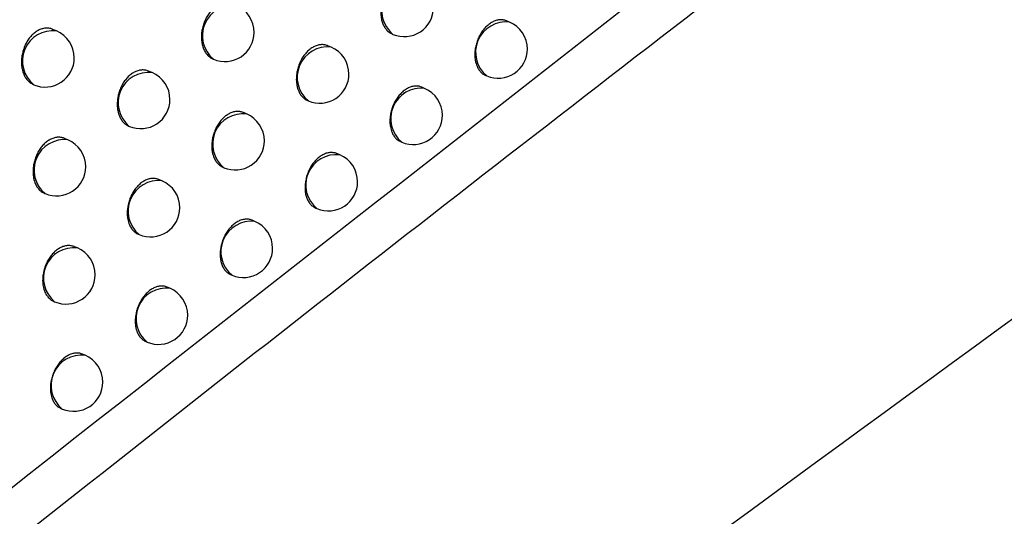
# Model space of a CAD drawing. Header units: millimetres. Extents: x -0.66 to 0.91, y -0.4 to 0.64.
# Tile 109 of 171: x 0.72451 to 0.74136, y -0.15633 to -0.14782. Entities that reach past the tile are written whole.
import ezdxf

# ---------------------------------------------------------------- set-up
doc = ezdxf.new("R2010")
doc.units = ezdxf.units.MM
doc.layers.add('FORMAT', color=7, linetype='Continuous')

msp = doc.modelspace()

# ---------------------------------------------------------------- linework, layer by layer
at = {"layer": 'FORMAT', "color": 7, "linetype": 'Continuous', "lineweight": 25}
for p, q in [((0.732892, -0.147867), (0.73284, -0.147845)), ((0.725135, -0.148017), (0.72507, -0.14799)), ((0.730882, -0.14807), (0.730895, -0.148075)), ((0.729837, -0.148295), (0.729782, -0.148271)), ((0.727815, -0.148499), (0.727824, -0.148502)), ((0.726773, -0.148731), (0.726713, -0.148705)), ((0.732483, -0.14878), (0.732502, -0.148788)), ((0.731438, -0.149002), (0.731388, -0.148981)), ((0.729433, -0.14921), (0.729448, -0.149216)), ((0.72839, -0.149438), (0.728335, -0.149415)), ((0.726373, -0.149647), (0.726383, -0.149652)), ((0.725331, -0.149883), (0.725272, -0.149858)), ((0.731028, -0.149914), (0.731048, -0.149923)), ((0.729985, -0.15014), (0.729935, -0.150119)), ((0.727984, -0.150353), (0.728, -0.150359)), ((0.726942, -0.150585), (0.726888, -0.150562)), ((0.72493, -0.150799), (0.724941, -0.150804)), ((0.729574, -0.151052), (0.729595, -0.151061)), ((0.728531, -0.151281), (0.728483, -0.151261)), ((0.726535, -0.151499), (0.726552, -0.151506)), ((0.725494, -0.151735), (0.725442, -0.151713)), ((0.728119, -0.152193), (0.728141, -0.152202)), ((0.727078, -0.152425), (0.727031, -0.152405)), ((0.725086, -0.152648), (0.725104, -0.152656)), ((0.726665, -0.153336), (0.726688, -0.153346)), ((0.725624, -0.153573), (0.725578, -0.153553)), ((0.725211, -0.154483), (0.725235, -0.154494))]:
    msp.add_line(p, q, dxfattribs=at)
for centre, radius, start, end in [((0.731225, -0.147672), 0.000520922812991, 83.34982, 230.761992), ((0.728154, -0.148099), 0.000520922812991, 83.34982, 230.761992), ((0.728019, -0.148042), 0.0004999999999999, 360, 67.055906), ((0.73109, -0.147615), 0.0005000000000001, 247.055906, 360), ((0.732831, -0.148384), 0.000520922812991, 83.34982, 230.761992), ((0.732697, -0.148327), 0.0005, 360, 67.055906), ((0.725074, -0.148534), 0.0005206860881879, 83.260466, 230.851346), ((0.72494, -0.148478), 0.0005000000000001, 360, 67.055906), ((0.728019, -0.148042), 0.0005000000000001, 247.055906, 360), ((0.729777, -0.148812), 0.000520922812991, 83.34982, 230.761992), ((0.729642, -0.148755), 0.0005, 360, 67.055906), ((0.72494, -0.148478), 0.0005000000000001, 247.055906, 360), ((0.732697, -0.148327), 0.0005000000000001, 247.055906, 360), ((0.726712, -0.149248), 0.000520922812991, 83.34982, 230.761992), ((0.726578, -0.149191), 0.0005000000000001, 360, 67.055906), ((0.729642, -0.148755), 0.0005, 247.055906, 360), ((0.731378, -0.149519), 0.000520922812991, 83.34982, 230.761992), ((0.731243, -0.149462), 0.0005000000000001, 360, 67.055906), ((0.726578, -0.149191), 0.0005000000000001, 247.055906, 360), ((0.728329, -0.149956), 0.0005209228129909, 83.34982, 230.761992), ((0.728195, -0.149899), 0.0005000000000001, 360, 67.055906), ((0.731243, -0.149462), 0.0005000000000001, 247.055906, 360), ((0.725271, -0.1504), 0.000520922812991, 83.34982, 230.761992), ((0.725136, -0.150344), 0.0005000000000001, 360, 67.055906), ((0.728195, -0.149899), 0.0005000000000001, 247.055906, 360), ((0.729924, -0.150657), 0.000520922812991, 83.34982, 230.761992), ((0.72979, -0.1506), 0.0005, 360, 67.055906), ((0.725136, -0.150344), 0.0005000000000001, 247.055906, 360), ((0.726882, -0.151102), 0.000520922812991, 83.34982, 230.761992), ((0.726747, -0.151046), 0.0005, 360, 67.055906), ((0.72979, -0.1506), 0.0005, 247.055906, 360), ((0.726747, -0.151046), 0.0005, 247.055906, 360), ((0.728471, -0.151798), 0.000520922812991, 83.34982, 230.761992), ((0.728336, -0.151741), 0.0005000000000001, 360, 67.055906), ((0.725434, -0.152252), 0.000520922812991, 83.34982, 230.761992), ((0.725299, -0.152195), 0.0005000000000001, 360, 67.055906), ((0.728336, -0.151741), 0.0005000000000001, 247.055906, 360), ((0.725299, -0.152195), 0.0005000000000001, 247.055906, 360), ((0.727017, -0.152943), 0.000520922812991, 83.34982, 230.761992), ((0.726883, -0.152886), 0.0005000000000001, 360, 67.055906), ((0.726883, -0.152886), 0.0005000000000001, 247.055906, 360), ((0.725564, -0.15409), 0.000520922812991, 83.34982, 230.761992), ((0.72543, -0.154033), 0.0005000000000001, 360, 67.055906), ((0.72543, -0.154033), 0.0005000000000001, 247.055906, 360)]:
    msp.add_arc(centre, radius, start, end, dxfattribs=at)
for points, knots in [([(0.6706298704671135, -0.1726948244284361), (0.6713697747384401, -0.1722299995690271), (0.6775014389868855, -0.1683779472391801), (0.6890290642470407, -0.1612117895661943), (0.7052187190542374, -0.1513186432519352), (0.7214162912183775, -0.1415976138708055), (0.7336362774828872, -0.1343910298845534), (0.740456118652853, -0.130420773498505), (0.7418741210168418, -0.1295952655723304)], [0, 0, 0, 0, 0.03118345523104, 0.2584205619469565, 0.4856768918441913, 0.712990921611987, 0.9403241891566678, 1, 1, 1, 1]), ([(0.7413611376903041, -0.1357434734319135), (0.733530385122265, -0.140022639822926), (0.7178683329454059, -0.1485812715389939), (0.6949635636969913, -0.1619400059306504), (0.6799189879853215, -0.1712439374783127), (0.6726201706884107, -0.1757577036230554)], [0, 0, 0, 0, 0.3398546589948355, 0.6797330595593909, 1, 1, 1, 1]), ([(0.7716482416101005, -0.1374241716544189), (0.7629459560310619, -0.1435037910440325), (0.745539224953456, -0.1556645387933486), (0.7195589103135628, -0.1749755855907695), (0.7023572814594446, -0.1885391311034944), (0.6937575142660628, -0.1953200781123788)], [0, 0, 0, 0, 0.3333052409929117, 0.6666932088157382, 1, 1, 1, 1]), ([(0.6897636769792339, -0.1851559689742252), (0.694368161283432, -0.1812856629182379), (0.703579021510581, -0.1735434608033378), (0.7174479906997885, -0.1622870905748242), (0.7313472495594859, -0.1512673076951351), (0.7406269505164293, -0.1441630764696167), (0.7452677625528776, -0.1406102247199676)], [0, 0, 0, 0, 0.2497424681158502, 0.4995875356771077, 0.7497419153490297, 1, 1, 1, 1]), ([(0.7392562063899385, -0.1442033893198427), (0.7308445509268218, -0.1507577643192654), (0.7179701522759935, -0.1607895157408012), (0.7006724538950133, -0.174937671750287), (0.6917947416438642, -0.1824266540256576), (0.6873550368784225, -0.1861718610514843)], [0, 0, 0, 0, 0.485133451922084, 0.7425175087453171, 1, 1, 1, 1]), ([(0.7312279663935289, -0.1471304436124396), (0.7312265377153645, -0.1471297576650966), (0.7312162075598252, -0.1471247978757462), (0.7311956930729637, -0.1471186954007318), (0.7311664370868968, -0.1471124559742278), (0.731136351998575, -0.1471100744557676), (0.7310957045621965, -0.1471114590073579), (0.7310542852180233, -0.147119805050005), (0.7310131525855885, -0.1471349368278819), (0.730972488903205, -0.1471544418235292), (0.7309328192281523, -0.1471803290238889), (0.7308951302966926, -0.1472120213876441), (0.7308589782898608, -0.1472473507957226), (0.7308254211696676, -0.1472878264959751), (0.7307953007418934, -0.1473325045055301), (0.7307676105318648, -0.147379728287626), (0.7307438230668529, -0.1474303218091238), (0.7307245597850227, -0.147483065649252), (0.7307083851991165, -0.1475369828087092), (0.7306970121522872, -0.1475921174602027), (0.7306907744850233, -0.1476470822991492), (0.7306886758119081, -0.1476879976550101), (0.7306891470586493, -0.1477281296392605), (0.7306922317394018, -0.1477677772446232), (0.7306997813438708, -0.147818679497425), (0.7307124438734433, -0.147866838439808), (0.7307298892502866, -0.1479109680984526), (0.7307454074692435, -0.1479419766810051), (0.730763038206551, -0.1479703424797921), (0.7307826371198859, -0.1479959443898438), (0.7308043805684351, -0.1480190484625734), (0.7308279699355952, -0.1480388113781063), (0.7308535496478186, -0.1480567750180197), (0.7308726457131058, -0.1480641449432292), (0.7308826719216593, -0.1480680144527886)], [0, 0, 0, 0, 0.0042851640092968, 0.030984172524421, 0.0579723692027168, 0.0853570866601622, 0.1117778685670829, 0.1652307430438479, 0.1925192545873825, 0.2188702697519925, 0.272179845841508, 0.2993924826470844, 0.3257326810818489, 0.3790178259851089, 0.4062150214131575, 0.4326093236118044, 0.4860023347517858, 0.5132529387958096, 0.5397378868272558, 0.5933144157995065, 0.6206591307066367, 0.6472254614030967, 0.6739771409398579, 0.7010157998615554, 0.728447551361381, 0.7815949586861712, 0.8088650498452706, 0.8363362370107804, 0.8629135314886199, 0.8896773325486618, 0.9167304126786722, 0.9441800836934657, 0.9706922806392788, 1, 1, 1, 1]), ([(0.7281528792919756, -0.1475557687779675), (0.7281514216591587, -0.1475550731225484), (0.7281318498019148, -0.1475457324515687), (0.7281005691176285, -0.147538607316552), (0.7280603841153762, -0.1475350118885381), (0.7280194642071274, -0.1475363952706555), (0.7279779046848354, -0.1475446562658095), (0.7279367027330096, -0.1475597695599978), (0.7278960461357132, -0.1475792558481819), (0.7278564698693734, -0.1476051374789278), (0.7278189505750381, -0.1476368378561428), (0.7277830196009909, -0.1476721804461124), (0.7277497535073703, -0.1477126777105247), (0.7277199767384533, -0.1477573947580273), (0.7276926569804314, -0.1478046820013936), (0.7276692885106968, -0.1478553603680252), (0.7276504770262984, -0.1479082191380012), (0.7276347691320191, -0.1479622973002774), (0.7276238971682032, -0.1480176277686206), (0.7276181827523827, -0.148072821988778), (0.7276164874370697, -0.1481139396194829), (0.727617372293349, -0.148154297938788), (0.7276208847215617, -0.1481941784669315), (0.7276290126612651, -0.1482454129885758), (0.727642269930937, -0.1482939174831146), (0.7276603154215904, -0.1483383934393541), (0.7276762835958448, -0.148369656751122), (0.7276943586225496, -0.1483982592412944), (0.7277143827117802, -0.1484241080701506), (0.7277365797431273, -0.148447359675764), (0.7277604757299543, -0.1484675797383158), (0.7277859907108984, -0.1484841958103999), (0.7278043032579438, -0.1484943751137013), (0.7278145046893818, -0.1484980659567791), (0.7278154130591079, -0.1484983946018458)], [0, 0, 0, 0, 0.004319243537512, 0.057995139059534, 0.0854003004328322, 0.1118003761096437, 0.1652125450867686, 0.192481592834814, 0.2187834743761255, 0.2719939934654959, 0.2991563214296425, 0.3254416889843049, 0.3786152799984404, 0.4057546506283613, 0.4321133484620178, 0.4854330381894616, 0.5126446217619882, 0.5391290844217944, 0.5927032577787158, 0.6200451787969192, 0.6466461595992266, 0.6734324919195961, 0.7005057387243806, 0.7279719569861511, 0.7812274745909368, 0.8085531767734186, 0.8360805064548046, 0.8627074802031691, 0.8895215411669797, 0.916625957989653, 0.9441285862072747, 0.9706648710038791, 0.9973879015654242, 1, 1, 1, 1]), ([(0.7250696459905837, -0.1479899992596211), (0.7250681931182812, -0.1479893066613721), (0.7250483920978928, -0.1479798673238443), (0.7250168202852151, -0.1479726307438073), (0.7249763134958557, -0.147968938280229), (0.7249454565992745, -0.1479699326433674), (0.7249145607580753, -0.1479743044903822), (0.7248832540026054, -0.1479822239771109), (0.7248522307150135, -0.1479935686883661), (0.7248217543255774, -0.1480081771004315), (0.7247920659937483, -0.1480258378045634), (0.7247628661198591, -0.1480467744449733), (0.7247347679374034, -0.1480706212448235), (0.7247079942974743, -0.1480971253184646), (0.7246827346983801, -0.148126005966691), (0.7246587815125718, -0.1481575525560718), (0.7246366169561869, -0.1481912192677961), (0.7246164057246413, -0.1482266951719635), (0.7245982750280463, -0.1482636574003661), (0.7245821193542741, -0.1483023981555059), (0.7245682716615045, -0.1483422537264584), (0.7245568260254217, -0.1483828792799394), (0.7245478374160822, -0.1484239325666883), (0.7245412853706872, -0.1484656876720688), (0.7245360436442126, -0.1485210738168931), (0.7245359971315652, -0.1485760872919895), (0.7245411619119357, -0.1486292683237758), (0.7245476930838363, -0.1486681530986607), (0.7245567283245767, -0.1487053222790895), (0.7245681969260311, -0.148740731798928), (0.7245822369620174, -0.1487745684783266), (0.7246039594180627, -0.14881632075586), (0.7246300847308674, -0.1488533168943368), (0.7246601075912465, -0.1488842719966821), (0.7246928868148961, -0.1489127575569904), (0.7247218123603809, -0.1489248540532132), (0.7247411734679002, -0.1489329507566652)], [0, 0, 0, 0, 0.0042604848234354, 0.0580656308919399, 0.0854892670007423, 0.1118637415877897, 0.1384241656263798, 0.1652731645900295, 0.1925178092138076, 0.2187640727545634, 0.2451943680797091, 0.271909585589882, 0.2990149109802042, 0.3252389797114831, 0.3516456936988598, 0.3783345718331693, 0.4054093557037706, 0.4317273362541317, 0.4582277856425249, 0.485009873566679, 0.5121770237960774, 0.5386581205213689, 0.565322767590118, 0.5922709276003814, 0.6196069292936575, 0.6728236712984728, 0.7001243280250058, 0.727624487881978, 0.7542383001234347, 0.7810370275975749, 0.8084197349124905, 0.8360046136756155, 0.8893057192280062, 0.9166593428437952, 0.944216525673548, 1, 1, 1, 1]), ([(0.7328402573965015, -0.1478454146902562), (0.7328388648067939, -0.1478447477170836), (0.7328198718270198, -0.1478356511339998), (0.7327893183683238, -0.1478288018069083), (0.732749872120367, -0.1478254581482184), (0.7327095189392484, -0.1478270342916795), (0.7326683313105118, -0.1478354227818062), (0.7326272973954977, -0.1478505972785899), (0.7325866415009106, -0.1478701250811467), (0.7325468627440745, -0.1478960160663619), (0.7325089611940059, -0.1479276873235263), (0.7324725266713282, -0.1479629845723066), (0.732438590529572, -0.1480034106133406), (0.7324080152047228, -0.1480480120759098), (0.7323798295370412, -0.1480951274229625), (0.7323554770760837, -0.1481455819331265), (0.7323355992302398, -0.148198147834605), (0.7323187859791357, -0.1482518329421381), (0.732306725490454, -0.1483066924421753), (0.7322997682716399, -0.1483613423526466), (0.7322971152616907, -0.1484019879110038), (0.732297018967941, -0.1484418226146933), (0.7322995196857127, -0.148481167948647), (0.732307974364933, -0.1485443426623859), (0.7323250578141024, -0.1486030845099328), (0.7323496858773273, -0.1486537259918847), (0.7323667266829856, -0.1486817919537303), (0.7323857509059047, -0.1487071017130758), (0.7324069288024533, -0.148729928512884), (0.7324299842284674, -0.1487494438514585), (0.7324550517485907, -0.1487671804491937), (0.7324738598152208, -0.1487744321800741), (0.7324837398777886, -0.1487782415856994)], [0, 0, 0, 0, 0.0042418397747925, 0.0578527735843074, 0.0852211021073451, 0.1116696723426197, 0.1651774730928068, 0.1924925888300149, 0.2189024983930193, 0.2723308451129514, 0.2996038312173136, 0.3260091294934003, 0.3794266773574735, 0.4066924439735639, 0.4331304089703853, 0.4866131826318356, 0.5139113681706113, 0.5404013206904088, 0.5939894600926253, 0.6213418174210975, 0.6478754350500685, 0.6745944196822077, 0.7016004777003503, 0.7289997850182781, 0.8091163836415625, 0.8365330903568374, 0.8630642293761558, 0.8897812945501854, 0.9167865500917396, 0.9441867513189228, 0.9706807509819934, 1, 1, 1, 1]), ([(0.7297814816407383, -0.1482714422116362), (0.7297800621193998, -0.1482707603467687), (0.7297697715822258, -0.1482658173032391), (0.729749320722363, -0.1482597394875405), (0.7297201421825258, -0.1482535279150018), (0.7296901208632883, -0.1482511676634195), (0.7296495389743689, -0.1482525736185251), (0.7296081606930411, -0.1482609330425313), (0.7295670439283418, -0.1482760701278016), (0.7295263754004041, -0.1482955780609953), (0.7294866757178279, -0.1483214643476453), (0.7294489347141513, -0.1483531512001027), (0.7294127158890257, -0.1483884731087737), (0.7293790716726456, -0.1484289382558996), (0.7293488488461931, -0.1484736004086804), (0.729321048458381, -0.1485208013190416), (0.7292971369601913, -0.1485713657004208), (0.7292777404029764, -0.1486240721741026), (0.7292614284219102, -0.1486779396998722), (0.7292499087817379, -0.1487330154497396), (0.7292435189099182, -0.1487879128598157), (0.7292413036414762, -0.148828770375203), (0.7292416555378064, -0.1488688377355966), (0.729244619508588, -0.1489084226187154), (0.7292538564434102, -0.1489720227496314), (0.729271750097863, -0.1490312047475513), (0.7292971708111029, -0.1490822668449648), (0.7293146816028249, -0.1491105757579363), (0.7293341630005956, -0.1491361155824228), (0.729355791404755, -0.1491591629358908), (0.7293792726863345, -0.1491788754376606), (0.729404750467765, -0.1491967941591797), (0.7294237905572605, -0.1492041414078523), (0.7294337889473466, -0.1492079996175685)], [0, 0, 0, 0, 0.004272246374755, 0.0309707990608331, 0.0579583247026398, 0.0853420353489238, 0.111772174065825, 0.1652436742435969, 0.1925413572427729, 0.218909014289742, 0.2722521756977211, 0.2994818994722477, 0.3258400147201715, 0.3791615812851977, 0.406377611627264, 0.432784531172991, 0.4862034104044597, 0.513467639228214, 0.539955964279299, 0.593539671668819, 0.620888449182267, 0.6474493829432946, 0.6741956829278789, 0.7012290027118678, 0.7286554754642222, 0.8089009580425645, 0.836361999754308, 0.8629313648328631, 0.8896871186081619, 0.9167319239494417, 0.9441729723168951, 0.9706839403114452, 0.9999999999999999, 0.9999999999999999, 0.9999999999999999, 0.9999999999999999]), ([(0.6904517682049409, -0.1919713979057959), (0.6924596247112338, -0.1903677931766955), (0.7027261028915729, -0.1821683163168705), (0.7213285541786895, -0.1677778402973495), (0.7383869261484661, -0.1551697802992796), (0.7471314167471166, -0.148875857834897), (0.7475249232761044, -0.1485926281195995)], [0, 0, 0, 0, 0.1061557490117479, 0.5427906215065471, 0.9794253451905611, 1, 1, 1, 1]), ([(0.7267126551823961, -0.1487056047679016), (0.7267112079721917, -0.148704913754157), (0.726691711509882, -0.1486956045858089), (0.7266605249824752, -0.1486885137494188), (0.7266204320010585, -0.14868494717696), (0.7265795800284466, -0.1486863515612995), (0.7265380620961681, -0.1486946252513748), (0.726496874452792, -0.148709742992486), (0.7264562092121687, -0.1487292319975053), (0.7264165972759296, -0.1487551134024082), (0.7263790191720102, -0.1487868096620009), (0.7263430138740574, -0.1488221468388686), (0.7263096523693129, -0.1488626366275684), (0.7262797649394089, -0.1489073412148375), (0.7262523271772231, -0.1489546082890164), (0.7262288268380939, -0.1490052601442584), (0.7262098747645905, -0.1490580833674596), (0.7261940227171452, -0.1491121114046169), (0.7261829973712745, -0.1491673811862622), (0.7261771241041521, -0.149222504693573), (0.7261753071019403, -0.149263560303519), (0.7261760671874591, -0.1493038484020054), (0.7261794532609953, -0.1493436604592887), (0.7261894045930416, -0.1494076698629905), (0.7262080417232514, -0.1494672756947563), (0.7262341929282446, -0.1495187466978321), (0.7262521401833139, -0.1495472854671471), (0.726272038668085, -0.1495730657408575), (0.7262941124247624, -0.1495962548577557), (0.7263178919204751, -0.1496164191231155), (0.7263432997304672, -0.1496329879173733), (0.7263615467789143, -0.1496431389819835), (0.7263717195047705, -0.1496468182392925), (0.7263726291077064, -0.1496471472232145)], [0, 0, 0, 0, 0.0043035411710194, 0.0579762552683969, 0.0853792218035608, 0.1117902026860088, 0.1652240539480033, 0.1925037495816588, 0.2188256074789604, 0.2720764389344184, 0.2992592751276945, 0.3255661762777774, 0.3787835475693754, 0.4059455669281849, 0.4323192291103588, 0.4856696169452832, 0.5128973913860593, 0.5393853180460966, 0.5929669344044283, 0.62031315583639, 0.6469065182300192, 0.6736852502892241, 0.7007509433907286, 0.7282096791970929, 0.8086077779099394, 0.8361212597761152, 0.8627369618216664, 0.8895395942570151, 0.9166322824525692, 0.944122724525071, 0.9706561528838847, 0.9973761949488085, 1, 1, 1, 1]), ([(0.7313877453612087, -0.148980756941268), (0.7313863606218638, -0.148980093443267), (0.731367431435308, -0.1489710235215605), (0.7313369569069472, -0.1489642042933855), (0.7312975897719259, -0.1489608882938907), (0.731257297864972, -0.1489624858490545), (0.7312161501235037, -0.1489708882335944), (0.7311751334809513, -0.1489860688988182), (0.7311344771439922, -0.1490055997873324), (0.7310946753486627, -0.1490314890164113), (0.731056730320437, -0.1490631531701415), (0.7310202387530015, -0.1490984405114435), (0.7309862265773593, -0.149138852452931), (0.7309555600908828, -0.1491834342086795), (0.7309272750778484, -0.1492305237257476), (0.7309028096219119, -0.1492809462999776), (0.7308828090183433, -0.1493334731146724), (0.7308658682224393, -0.1493871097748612), (0.7308536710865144, -0.1494419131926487), (0.730846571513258, -0.1494965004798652), (0.73084380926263, -0.1495370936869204), (0.7308436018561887, -0.1495768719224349), (0.7308459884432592, -0.1496161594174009), (0.7308542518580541, -0.1496792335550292), (0.7308711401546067, -0.1497378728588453), (0.7308955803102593, -0.14978841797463), (0.7309125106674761, -0.1498164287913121), (0.730931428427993, -0.1498416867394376), (0.7309525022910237, -0.149864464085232), (0.730975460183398, -0.1498839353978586), (0.731000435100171, -0.1499016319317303), (0.7310191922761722, -0.1499088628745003), (0.7310290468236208, -0.1499126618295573)], [0, 0, 0, 0, 0.0042309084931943, 0.0578359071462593, 0.0852009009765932, 0.1116532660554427, 0.1651685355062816, 0.1924872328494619, 0.2189059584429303, 0.2723520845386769, 0.2996341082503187, 0.3260490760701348, 0.3794863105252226, 0.4067622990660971, 0.4332061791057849, 0.4867011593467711, 0.5140058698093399, 0.5404953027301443, 0.5940826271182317, 0.6214348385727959, 0.6479620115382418, 0.674674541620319, 0.7016741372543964, 0.7290669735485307, 0.8091559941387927, 0.8365631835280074, 0.8630866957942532, 0.8897960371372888, 0.9167933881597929, 0.9441854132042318, 0.9706764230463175, 1, 1, 1, 1]), ([(0.7283349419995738, -0.1494155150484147), (0.728333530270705, -0.149414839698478), (0.7283143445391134, -0.149405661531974), (0.7282835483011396, -0.1493987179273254), (0.7282438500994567, -0.1493952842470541), (0.728203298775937, -0.1493967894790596), (0.7281619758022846, -0.1494051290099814), (0.7281208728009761, -0.1494202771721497), (0.7280802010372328, -0.1494397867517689), (0.728040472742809, -0.1494656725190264), (0.7280026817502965, -0.1494973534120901), (0.7279663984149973, -0.1495326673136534), (0.7279326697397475, -0.1495731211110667), (0.7279023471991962, -0.1496177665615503), (0.7278744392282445, -0.1496649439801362), (0.7278504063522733, -0.1497154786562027), (0.7278308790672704, -0.1497681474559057), (0.7278144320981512, -0.1498219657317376), (0.7278027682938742, -0.1498769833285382), (0.7277962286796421, -0.1499318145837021), (0.7277938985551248, -0.1499726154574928), (0.7277941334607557, -0.150012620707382), (0.7277969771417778, -0.1500521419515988), (0.7278060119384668, -0.150115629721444), (0.7278236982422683, -0.1501746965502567), (0.7278489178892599, -0.1502256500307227), (0.727866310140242, -0.1502538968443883), (0.727885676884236, -0.1502793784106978), (0.7279071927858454, -0.1503023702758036), (0.7279305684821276, -0.1503220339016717), (0.7279559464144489, -0.1503399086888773), (0.7279749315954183, -0.1503472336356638), (0.7279849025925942, -0.15035108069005)], [0, 0, 0, 0, 0.0042598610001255, 0.0578925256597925, 0.0852729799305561, 0.1117095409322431, 0.165193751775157, 0.1924976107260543, 0.2188784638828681, 0.2722482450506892, 0.2994915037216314, 0.3258640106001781, 0.3792148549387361, 0.4064460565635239, 0.4328624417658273, 0.4863007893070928, 0.5135753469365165, 0.5400645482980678, 0.5936503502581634, 0.6210005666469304, 0.647554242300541, 0.6742932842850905, 0.7013193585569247, 0.7287386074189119, 0.8089501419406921, 0.8363994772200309, 0.8629592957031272, 0.8897053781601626, 0.9167402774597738, 0.944171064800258, 0.9706787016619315, 1, 1, 1, 1]), ([(0.7252722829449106, -0.1498584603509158), (0.7252708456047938, -0.1498577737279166), (0.7252514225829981, -0.1498484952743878), (0.7252203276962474, -0.1498414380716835), (0.7251803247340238, -0.1498379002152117), (0.7251395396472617, -0.1498393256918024), (0.7250980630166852, -0.1498476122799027), (0.7250568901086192, -0.1498627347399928), (0.7250162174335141, -0.149882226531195), (0.7249765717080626, -0.1499081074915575), (0.7249389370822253, -0.1499397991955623), (0.7249028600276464, -0.1499751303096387), (0.7248694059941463, -0.1500156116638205), (0.7248394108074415, -0.1500603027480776), (0.7248118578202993, -0.1501075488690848), (0.7247882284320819, -0.1501581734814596), (0.7247691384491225, -0.1502109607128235), (0.7247531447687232, -0.1502649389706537), (0.7247419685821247, -0.1503201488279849), (0.7247359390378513, -0.1503752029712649), (0.7247340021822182, -0.1504161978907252), (0.7247346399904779, -0.1504564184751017), (0.724737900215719, -0.1504961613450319), (0.7247476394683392, -0.1505600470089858), (0.7247660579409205, -0.1506195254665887), (0.7247919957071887, -0.1506708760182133), (0.7248098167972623, -0.1506993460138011), (0.7248295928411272, -0.1507250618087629), (0.7248515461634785, -0.1507481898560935), (0.7248752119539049, -0.1507683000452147), (0.7249005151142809, -0.1507848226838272), (0.7249186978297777, -0.1507949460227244), (0.7249288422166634, -0.1507986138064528), (0.7249297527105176, -0.1507989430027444)], [0, 0, 0, 0, 0.0042884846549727, 0.0579510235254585, 0.0853482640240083, 0.1117658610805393, 0.1652127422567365, 0.1924986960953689, 0.2188356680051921, 0.2721169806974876, 0.2993153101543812, 0.3256388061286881, 0.378889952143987, 0.406069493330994, 0.4324536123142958, 0.4858255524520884, 0.5130648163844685, 0.5395524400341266, 0.5931338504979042, 0.6204804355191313, 0.6470631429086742, 0.6738312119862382, 0.7008862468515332, 0.7283343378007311, 0.8086843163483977, 0.8361812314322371, 0.8627829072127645, 0.8895713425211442, 0.9166495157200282, 0.9441249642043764, 0.9706522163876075, 0.997365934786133, 1, 1, 1, 1]), ([(0.7299352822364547, -0.150119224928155), (0.7299339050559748, -0.1501185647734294), (0.729915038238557, -0.1501095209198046), (0.7298846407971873, -0.1501027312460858), (0.7298453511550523, -0.1500994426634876), (0.7298051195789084, -0.1501010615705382), (0.7297640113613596, -0.150109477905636), (0.7297230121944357, -0.1501246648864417), (0.7296823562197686, -0.1501441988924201), (0.7296425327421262, -0.1501700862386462), (0.7296045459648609, -0.1502017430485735), (0.7295679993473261, -0.1502370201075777), (0.7295339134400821, -0.1502774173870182), (0.729503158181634, -0.1503219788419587), (0.7294747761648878, -0.1503690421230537), (0.7294502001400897, -0.1504194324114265), (0.7294300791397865, -0.1504719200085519), (0.7294130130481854, -0.1505255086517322), (0.7294006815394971, -0.1505802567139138), (0.7293934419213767, -0.1506347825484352), (0.7293905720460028, -0.1506753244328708), (0.7293902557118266, -0.1507150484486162), (0.7293925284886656, -0.150754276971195), (0.7293989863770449, -0.1508045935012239), (0.7294105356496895, -0.1508521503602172), (0.729426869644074, -0.1508956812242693), (0.7294415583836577, -0.150926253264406), (0.7294583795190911, -0.1509542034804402), (0.7294771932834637, -0.1509794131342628), (0.7294981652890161, -0.1510021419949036), (0.7295210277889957, -0.1510215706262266), (0.7295459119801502, -0.1510392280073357), (0.7295646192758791, -0.151046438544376), (0.7295744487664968, -0.1510502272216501)], [0, 0, 0, 0, 0.0042199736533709, 0.0578119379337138, 0.0851699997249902, 0.1116220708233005, 0.1651365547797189, 0.192454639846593, 0.218877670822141, 0.2723324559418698, 0.299618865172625, 0.3260389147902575, 0.3794865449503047, 0.4067679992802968, 0.4332135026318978, 0.4867119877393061, 0.5140187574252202, 0.5405039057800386, 0.5940827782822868, 0.6214309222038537, 0.6479484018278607, 0.674651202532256, 0.7016410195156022, 0.7290240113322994, 0.7820243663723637, 0.8092186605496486, 0.8366132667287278, 0.8631261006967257, 0.8898246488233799, 0.9168110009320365, 0.9441917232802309, 0.97067631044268, 0.9999999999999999, 0.9999999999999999, 0.9999999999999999, 0.9999999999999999]), ([(0.7268883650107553, -0.1505626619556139), (0.7268869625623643, -0.1505619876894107), (0.7268767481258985, -0.1505570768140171), (0.7268564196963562, -0.1505510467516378), (0.7268273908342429, -0.1505448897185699), (0.726797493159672, -0.1505425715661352), (0.7267570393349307, -0.1505440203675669), (0.7267157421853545, -0.1505524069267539), (0.7266746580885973, -0.1505675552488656), (0.7266339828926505, -0.1505870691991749), (0.7265942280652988, -0.1506129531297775), (0.726556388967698, -0.1506446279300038), (0.7265200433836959, -0.1506799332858), (0.7264862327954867, -0.1507203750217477), (0.726455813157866, -0.1507650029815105), (0.726427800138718, -0.1508121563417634), (0.726403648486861, -0.1508626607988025), (0.7263839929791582, -0.1509152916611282), (0.7263674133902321, -0.1509690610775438), (0.7263556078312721, -0.1510240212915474), (0.726348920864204, -0.1510787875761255), (0.7263464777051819, -0.1511195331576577), (0.7263465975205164, -0.1511594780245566), (0.7263493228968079, -0.1511989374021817), (0.7263581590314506, -0.1512623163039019), (0.7263756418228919, -0.1513212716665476), (0.7264006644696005, -0.1513721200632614), (0.7264179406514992, -0.1514003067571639), (0.7264371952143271, -0.1514257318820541), (0.7264586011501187, -0.1514486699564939), (0.7264818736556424, -0.1514682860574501), (0.7265071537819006, -0.1514861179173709), (0.726526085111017, -0.151493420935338), (0.726536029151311, -0.1514972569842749)], [0, 0, 0, 0, 0.0042479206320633, 0.0309388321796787, 0.0579182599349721, 0.085293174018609, 0.1117332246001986, 0.1652242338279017, 0.1925312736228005, 0.2189218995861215, 0.2723113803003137, 0.2995646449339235, 0.3259480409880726, 0.3793210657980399, 0.4065637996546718, 0.4329865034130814, 0.4864379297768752, 0.5137195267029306, 0.5402070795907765, 0.5937898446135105, 0.621138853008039, 0.6476833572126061, 0.6744132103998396, 0.7014300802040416, 0.7288401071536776, 0.8090129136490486, 0.8364489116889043, 0.862997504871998, 0.8897322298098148, 0.9167555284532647, 0.9441743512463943, 0.9706765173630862, 1, 1, 1, 1]), ([(0.7284828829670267, -0.1512608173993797), (0.7284815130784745, -0.1512601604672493), (0.7284627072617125, -0.1512511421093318), (0.7284323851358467, -0.1512443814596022), (0.728393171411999, -0.151241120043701), (0.7283529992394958, -0.1512427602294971), (0.7283119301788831, -0.151251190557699), (0.7282709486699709, -0.1512663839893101), (0.7282302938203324, -0.1512859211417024), (0.7281904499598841, -0.1513118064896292), (0.7281524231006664, -0.1513434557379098), (0.7281158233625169, -0.1513787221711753), (0.7280816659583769, -0.1514191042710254), (0.7280508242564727, -0.1514636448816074), (0.7280223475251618, -0.1515106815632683), (0.7279976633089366, -0.1515610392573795), (0.7279774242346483, -0.1516134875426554), (0.7279602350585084, -0.1516670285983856), (0.7279477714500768, -0.1517217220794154), (0.727940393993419, -0.1517761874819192), (0.7279374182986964, -0.1518166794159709), (0.7279369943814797, -0.1518563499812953), (0.727939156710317, -0.1518955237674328), (0.7279454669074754, -0.1519457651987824), (0.7279568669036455, -0.151993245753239), (0.7279730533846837, -0.1520367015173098), (0.7279876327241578, -0.1520672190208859), (0.7280043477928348, -0.1520951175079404), (0.7280230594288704, -0.1521202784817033), (0.7280439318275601, -0.1521429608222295), (0.7280667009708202, -0.1521623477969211), (0.7280914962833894, -0.1521799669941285), (0.7281101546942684, -0.1521871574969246), (0.7281199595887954, -0.1521909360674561)], [0, 0, 0, 0, 0.0042101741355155, 0.0577972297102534, 0.0851525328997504, 0.1116077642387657, 0.1651284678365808, 0.1924495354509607, 0.2188799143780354, 0.2723495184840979, 0.2996434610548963, 0.3260715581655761, 0.37953557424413, 0.4068255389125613, 0.4332759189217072, 0.4867844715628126, 0.5140966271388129, 0.5405812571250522, 0.5941592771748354, 0.6215072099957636, 0.6480192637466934, 0.6747166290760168, 0.7017010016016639, 0.7290785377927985, 0.7820637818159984, 0.8092502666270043, 0.8366369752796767, 0.8631435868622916, 0.8898358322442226, 0.9168157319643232, 0.9441897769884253, 0.9706720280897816, 1, 1, 1, 1]), ([(0.7254417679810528, -0.1517128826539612), (0.7254403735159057, -0.1517122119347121), (0.7254301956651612, -0.1517073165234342), (0.725409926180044, -0.1517013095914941), (0.7253809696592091, -0.1516951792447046), (0.7253511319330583, -0.1516928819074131), (0.7253107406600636, -0.1516943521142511), (0.7252694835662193, -0.1517027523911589), (0.7252284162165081, -0.1517179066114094), (0.7251877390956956, -0.1517374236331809), (0.7251479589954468, -0.1517633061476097), (0.7251100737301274, -0.1517949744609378), (0.7250736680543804, -0.1518302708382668), (0.7250397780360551, -0.1518706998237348), (0.7250092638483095, -0.1519153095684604), (0.7249811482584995, -0.1519624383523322), (0.7249568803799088, -0.152012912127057), (0.7249370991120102, -0.1520655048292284), (0.7249203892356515, -0.1521192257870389), (0.724908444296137, -0.1521741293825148), (0.7249016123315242, -0.1522288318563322), (0.7248990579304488, -0.1522695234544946), (0.7248990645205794, -0.1523094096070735), (0.7249016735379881, -0.1523488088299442), (0.7249103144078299, -0.1524120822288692), (0.7249275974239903, -0.1524709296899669), (0.7249524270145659, -0.152521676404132), (0.724969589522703, -0.1525498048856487), (0.7249887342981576, -0.1525751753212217), (0.7250100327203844, -0.1525980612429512), (0.725033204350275, -0.1526176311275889), (0.7250583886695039, -0.1526354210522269), (0.7250772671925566, -0.152642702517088), (0.7250871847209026, -0.1526465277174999)], [0, 0, 0, 0, 0.0042369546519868, 0.0309244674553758, 0.0579002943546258, 0.0852712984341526, 0.1117157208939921, 0.1652153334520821, 0.1925264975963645, 0.2189273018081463, 0.2723373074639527, 0.2996010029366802, 0.3259956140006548, 0.379391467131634, 0.4066460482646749, 0.4330757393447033, 0.486541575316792, 0.5138308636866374, 0.5403180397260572, 0.5939003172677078, 0.621249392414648, 0.6477865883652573, 0.674509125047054, 0.7015186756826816, 0.7289213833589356, 0.8090620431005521, 0.836486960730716, 0.8630264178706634, 0.8897518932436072, 0.9167657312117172, 0.9441747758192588, 0.9706731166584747, 1, 1, 1, 1]), ([(0.7270305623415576, -0.1524055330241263), (0.7270292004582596, -0.1524048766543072), (0.7270191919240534, -0.1524000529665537), (0.7269991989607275, -0.1523941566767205), (0.7269705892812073, -0.1523881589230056), (0.726941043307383, -0.1523859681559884), (0.726900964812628, -0.1523875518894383), (0.726859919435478, -0.1523960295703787), (0.7268189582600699, -0.1524112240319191), (0.7267783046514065, -0.1524307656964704), (0.7267384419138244, -0.1524566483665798), (0.7267003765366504, -0.1524882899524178), (0.7266637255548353, -0.1525235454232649), (0.7266294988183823, -0.1525639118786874), (0.7265985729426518, -0.1526084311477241), (0.7265700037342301, -0.1526554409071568), (0.7265452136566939, -0.1527057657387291), (0.7265248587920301, -0.1527581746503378), (0.7265075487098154, -0.1528116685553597), (0.7264949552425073, -0.1528663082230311), (0.7264874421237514, -0.1529207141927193), (0.7264843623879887, -0.1529611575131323), (0.7264838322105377, -0.1530007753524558), (0.726485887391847, -0.1530398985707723), (0.7264935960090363, -0.1531026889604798), (0.7265099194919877, -0.1531610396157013), (0.7265338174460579, -0.1532113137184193), (0.72655042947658, -0.1532391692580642), (0.7265690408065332, -0.1532642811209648), (0.7265898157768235, -0.153286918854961), (0.7266124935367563, -0.1533062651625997), (0.7266372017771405, -0.1533238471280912), (0.7266558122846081, -0.1533310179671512), (0.7266655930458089, -0.1533347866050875)], [0, 0, 0, 0, 0.0042012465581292, 0.0308751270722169, 0.0578365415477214, 0.0851919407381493, 0.11165254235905, 0.1651839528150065, 0.1925103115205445, 0.2189498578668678, 0.2724379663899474, 0.2997413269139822, 0.3261792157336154, 0.3796631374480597, 0.4069633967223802, 0.4334206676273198, 0.4869433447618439, 0.5142629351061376, 0.5407495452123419, 0.594331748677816, 0.6216820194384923, 0.6481916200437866, 0.6748865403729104, 0.7018684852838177, 0.7292436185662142, 0.8092600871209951, 0.8366422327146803, 0.8631457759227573, 0.8898348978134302, 0.9168115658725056, 0.9441822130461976, 0.9706649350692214, 1, 1, 1, 1]), ([(0.7255783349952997, -0.1535533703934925), (0.7255769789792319, -0.1535527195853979), (0.7255582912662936, -0.1535437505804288), (0.7255281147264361, -0.1535370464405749), (0.7254890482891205, -0.1535338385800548), (0.7254489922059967, -0.1535355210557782), (0.7254080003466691, -0.1535439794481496), (0.7253670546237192, -0.1535591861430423), (0.7253264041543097, -0.1535787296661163), (0.7252865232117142, -0.1536046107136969), (0.7252484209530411, -0.1536362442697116), (0.7252117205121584, -0.1536714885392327), (0.7251774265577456, -0.1537118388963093), (0.7251464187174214, -0.1537563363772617), (0.7251177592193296, -0.1538033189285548), (0.7250928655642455, -0.1538536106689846), (0.7250723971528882, -0.1539059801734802), (0.7250549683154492, -0.1539594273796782), (0.7250422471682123, -0.1540140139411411), (0.7250346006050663, -0.1540683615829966), (0.72503141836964, -0.1541087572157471), (0.7250307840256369, -0.1541483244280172), (0.7250327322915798, -0.154187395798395), (0.7250402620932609, -0.1542500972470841), (0.7250564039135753, -0.1543083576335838), (0.7250801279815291, -0.1543585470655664), (0.7250966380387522, -0.1543863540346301), (0.7251151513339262, -0.1544114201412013), (0.7251358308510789, -0.154434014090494), (0.7251584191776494, -0.1544533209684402), (0.7251830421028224, -0.1544708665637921), (0.7252016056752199, -0.154478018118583), (0.7252113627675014, -0.1544817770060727)], [0, 0, 0, 0, 0.0041925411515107, 0.0577788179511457, 0.0851332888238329, 0.1115977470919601, 0.1651368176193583, 0.192466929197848, 0.2189137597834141, 0.2724165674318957, 0.2997274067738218, 0.3261731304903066, 0.3796729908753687, 0.4069815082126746, 0.4334439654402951, 0.4869773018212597, 0.5143025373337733, 0.5407898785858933, 0.594373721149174, 0.6217250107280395, 0.6482313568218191, 0.6749230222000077, 0.7019017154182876, 0.7292736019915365, 0.8092752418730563, 0.8366522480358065, 0.8631520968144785, 0.8898374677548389, 0.9168102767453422, 0.9441769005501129, 0.9706591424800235, 1, 1, 1, 1])]:
    msp.add_open_spline(points, degree=3, knots=knots, dxfattribs=at)

doc.saveas('drawing.dxf')
